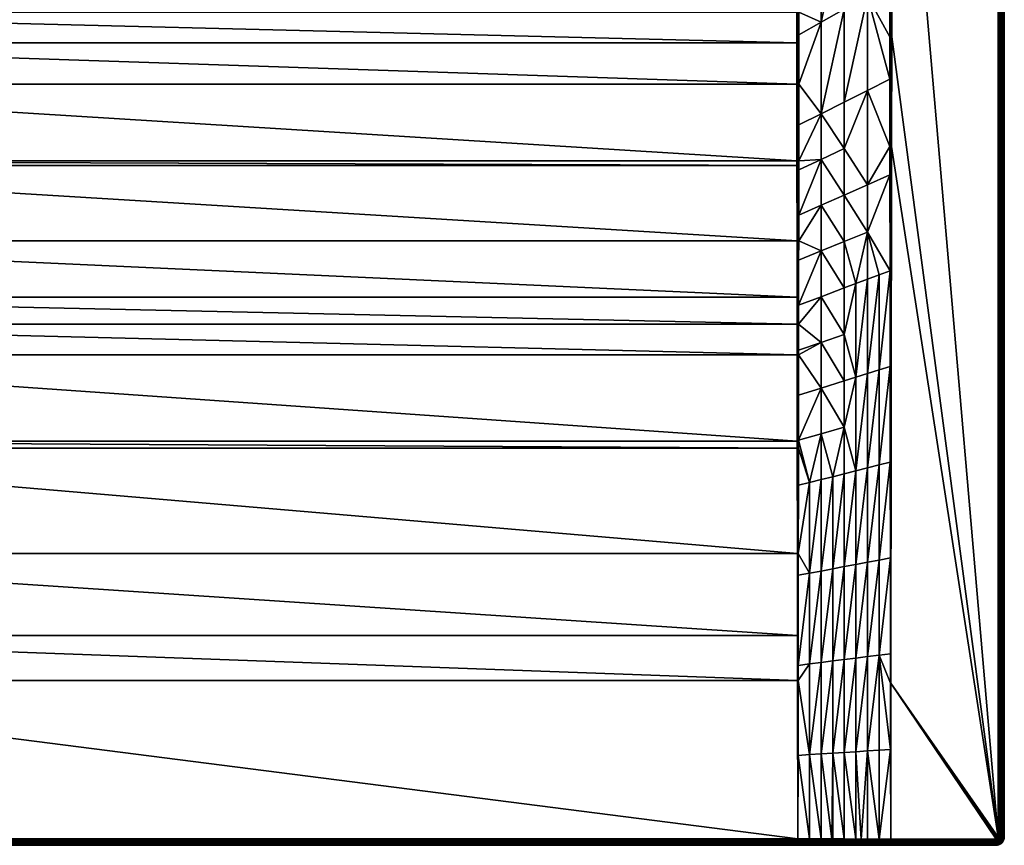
# Model space of a CAD drawing. Header units: millimetres. Extents: x 0 to 800, y -800 to 0.
# Tile 6 of 74: x 323 to 800, y -800 to -400. Entities that reach past the tile are written whole.
import ezdxf

# ---------------------------------------------------------------- set-up
doc = ezdxf.new("R2010")
doc.units = ezdxf.units.MM
doc.layers.get('0').update_dxf_attribs({"true_color": 0xb1941a})

msp = doc.modelspace()

# ---------------------------------------------------------------- meshes
at = {"color": 7, "true_color": 0xf0f0f0}
mesh = msp.add_polyface(dxfattribs=at)
corners = [(697.61, -101.39, 15), (699.5, -105.39, 15), (699.4, -104.47, 15), (698.08, -101.78, 15), (699.21, -103.66, 15), (698.48, -102.22, 15), (698.97, -103.03, 15), (722.5, -86.14, 22.5), (717.69, -90.09, 20.9), (722.5, -259.84, 22.5), (716.88, -90.75, 20.63), (703.77, -102.57, 16.26), (700.46, -105.86, 15.15), (705.84, -100.58, 16.95), (700.46, -105.86, 15.15), (700.46, -237.06, 15.15), (711.69, -95.21, 18.9), (744.54, -198.97, 29.85), (742.1, -69.91, 29.03), (739.69, -72.03, 28.23), (736.08, -75.05, 27.03), (733.95, -76.83, 26.32), (723.81, -85.07, 22.94), (722.66, -86.01, 22.55), (800, -4, 27), (800, -796, 0), (800, -4, 0), (745.49, -198.97, 30), (797, -4, 30), (745.49, -67.77, 30), (699.95, -103.44, 15.1), (700.23, -104.33, 15.12), (700.41, -105.35, 15.14), (700.46, -105.86, 15.15), (699.99, -105.86, 15.04), (699.51, -105.86, 15), (699.99, -105.86, 15.04), (699.51, -237.06, 15), (699.99, -237.06, 15.04), (699.99, -105.86, 15.04), (699.96, -105.37, 15.04), (699.82, -104.4, 15.03), (699.59, -103.55, 15.03), (699.89, -103.3, 15.1), (699.3, -102.87, 15.02), (699.63, -102.72, 15.09), (699.51, -105.86, 15), (745.01, -198.97, 29.96), (744.54, -67.77, 29.85), (745.01, -67.77, 29.96), (797.52, -796, 29.95), (797.52, -4, 29.95), (798.03, -796, 29.82), (798.03, -4, 29.82), (798.5, -796, 29.6), (798.5, -4, 29.6), (798.93, -796, 29.3), (798.93, -4, 29.3), (799.3, -796, 28.93), (799.3, -4, 28.93), (799.6, -796, 28.5), (799.6, -4, 28.5), (799.82, -796, 28.03), (799.82, -4, 28.03), (799.95, -796, 27.52), (799.95, -4, 27.52), (800, -796, 27)]
mesh.append_faces([[corners[k] for k in face] for face in [(0, 1, 2, 0), (3, 2, 4, 3), (5, 4, 6, 5), (7, 8, 9, 7), (9, 8, 10, 9), (11, 12, 13, 11), (13, 12, 14, 13), (14, 15, 13, 14), (13, 15, 9, 13), (13, 9, 16, 13), (16, 9, 10, 16), (17, 18, 19, 17), (17, 19, 20, 17), (20, 21, 17, 20), (17, 21, 22, 17), (17, 22, 23, 17), (23, 7, 17, 23), (17, 7, 9, 17), (24, 25, 26, 24), (27, 28, 29, 27), (11, 30, 31, 11), (31, 32, 11, 31), (11, 32, 33, 11), (11, 33, 12, 11), (34, 35, 36, 34), (36, 35, 37, 36), (36, 37, 38, 36), (38, 15, 14, 38), (38, 14, 36, 38), (36, 14, 12, 36), (36, 12, 34, 36), (34, 12, 33, 34), (34, 33, 39, 34), (39, 33, 32, 39), (39, 32, 40, 39), (40, 32, 31, 40), (40, 31, 41, 40), (41, 31, 30, 41), (41, 30, 42, 41), (42, 30, 43, 42), (42, 43, 44, 42), (43, 45, 44, 43), (44, 6, 4, 44), (44, 4, 42, 44), (42, 4, 2, 42), (42, 2, 41, 42), (41, 2, 1, 41), (41, 1, 40, 41), (40, 1, 46, 40), (40, 46, 39, 40), (39, 46, 35, 39), (39, 35, 34, 39), (17, 47, 48, 17), (47, 27, 29, 47), (47, 29, 49, 47), (28, 50, 51, 28), (51, 52, 53, 51), (53, 54, 55, 53), (55, 56, 57, 55), (57, 58, 59, 57), (59, 60, 61, 59), (61, 62, 63, 61), (63, 64, 65, 63), (65, 66, 24, 65)]], dxfattribs={"vtx3": -1, "color": 7})
mesh = msp.add_polyface(dxfattribs=at)
corners = [(700.45, -396.42, 15.93), (700.45, -407.33, 16.12), (711.25, -401.24, 19.47), (744.54, -198.97, 29.85), (722.5, -259.84, 22.5), (744.55, -243.33, 29.85), (722.5, -304.86, 22.52), (744.56, -336.1, 29.86), (744.57, -382.48, 29.87), (733.75, -388.58, 26.49), (722.5, -349.89, 22.68), (700.46, -237.06, 15.15), (700.46, -276.34, 15.15), (700.46, -300, 15.15), (700.46, -320, 15.21), (700.46, -331.37, 15.24), (711.25, -356.92, 19.01), (700.46, -363.49, 15.5), (700.46, -363.66, 15.5), (700.44, -431.26, 16.55), (733.75, -434.3, 26.71), (744.59, -428.87, 29.88), (744.58, -408.36, 29.87), (722.5, -394.91, 22.98), (722.5, -439.93, 23.42), (745.49, -198.97, 30), (797, -796, 30), (797, -4, 30), (699.99, -431.26, 16.45), (699.99, -396.42, 15.82), (699.99, -363.49, 15.39), (699.53, -411.27, 16.05), (699.52, -396.42, 15.78), (699.99, -300, 15.04), (699.99, -331.37, 15.13), (699.51, -355.43, 15.28), (699.51, -331.37, 15.09), (699.99, -237.06, 15.04), (699.51, -237.06, 15), (699.51, -300, 15), (745.01, -198.97, 29.96), (745, -408.37, 29.97), (745.44, -408.37, 30), (797.52, -796, 29.95), (797.52, -4, 29.95), (798.03, -796, 29.82), (798.03, -4, 29.82), (798.5, -796, 29.6), (798.5, -4, 29.6), (798.93, -796, 29.3), (798.93, -4, 29.3), (799.3, -796, 28.93), (799.3, -4, 28.93), (799.6, -796, 28.5), (799.6, -4, 28.5), (799.82, -796, 28.03), (799.82, -4, 28.03), (799.95, -796, 27.52), (799.95, -4, 27.52), (800, -796, 27)]
mesh.append_faces([[corners[k] for k in face] for face in [(0, 1, 2, 0), (3, 4, 5, 3), (5, 4, 6, 5), (5, 6, 7, 5), (8, 7, 9, 8), (9, 7, 10, 9), (11, 12, 4, 11), (4, 12, 13, 4), (4, 13, 6, 4), (6, 13, 14, 6), (6, 14, 15, 6), (7, 6, 10, 7), (10, 6, 15, 10), (10, 15, 16, 10), (16, 15, 17, 16), (16, 17, 18, 16), (19, 2, 1, 19), (20, 21, 9, 20), (9, 21, 22, 9), (9, 22, 8, 9), (18, 0, 16, 18), (16, 0, 2, 16), (16, 2, 10, 16), (10, 2, 23, 10), (10, 23, 9, 10), (9, 23, 24, 9), (9, 24, 20, 9), (25, 26, 27, 25), (28, 1, 29, 28), (1, 0, 29, 1), (29, 0, 18, 29), (29, 18, 30, 29), (31, 28, 29, 31), (32, 29, 30, 32), (13, 33, 14, 13), (14, 33, 34, 14), (14, 34, 15, 14), (15, 34, 30, 15), (15, 30, 17, 15), (17, 30, 18, 17), (35, 30, 34, 35), (36, 34, 33, 36), (33, 13, 12, 33), (33, 12, 37, 33), (37, 38, 39, 37), (37, 39, 33, 37), (12, 11, 37, 12), (40, 8, 41, 40), (41, 8, 22, 41), (41, 22, 21, 41), (3, 5, 40, 3), (40, 5, 7, 40), (40, 7, 8, 40), (41, 42, 25, 41), (41, 25, 40, 41), (27, 26, 43, 27), (44, 43, 45, 44), (46, 45, 47, 46), (48, 47, 49, 48), (50, 49, 51, 50), (52, 51, 53, 52), (54, 53, 55, 54), (56, 55, 57, 56), (58, 57, 59, 58)]], dxfattribs={"vtx3": -1, "color": 7})
mesh = msp.add_polyface(dxfattribs=at)
corners = [(800, -796, 27), (800, -796, 0), (800, -4, 27), (796.94, -796.34, 30), (796.98, -796.17, 30), (797, -796, 30), (796.17, -796.98, 30), (796.34, -796.94, 30), (796, -797, 30), (745.11, -721.51, 30), (745, -797, 30), (796.5, -796.87, 30), (796.64, -796.77, 30), (796.77, -796.64, 30), (745.41, -461.37, 30), (796.87, -796.5, 30), (799.94, -796.69, 27), (799.94, -796.69, 0), (745, -797, 30), (745, -721.51, 30), (745, -461.37, 29.97), (796.76, -797.32, 29.95), (796.98, -797.17, 29.95), (797.17, -796.98, 29.95), (797.32, -796.76, 29.95), (797.43, -796.52, 29.95), (797.5, -796.26, 29.95), (797.52, -796, 29.95), (797.55, -797.3, 29.82), (797.75, -797.01, 29.82), (797.9, -796.69, 29.82), (798, -796.35, 29.82), (798.03, -796, 29.82), (798.17, -797.25, 29.6), (798.35, -796.86, 29.6), (798.46, -796.43, 29.6), (798.5, -796, 29.6), (798.75, -797, 29.3), (798.88, -796.51, 29.3), (798.93, -796, 29.3), (799.1, -797.13, 28.93), (799.25, -796.57, 28.93), (799.3, -796, 28.93), (799.38, -797.23, 28.5), (799.54, -796.62, 28.5), (799.6, -796, 28.5), (799.59, -797.31, 28.03), (799.76, -796.66, 28.03), (799.82, -796, 28.03), (799.72, -797.35, 27.52), (799.89, -796.69, 27.52), (799.95, -796, 27.52), (799.76, -797.37, 27)]
mesh.append_faces([[corners[k] for k in face] for face in [(0, 1, 2, 0), (3, 4, 5, 3), (6, 7, 8, 6), (8, 7, 9, 8), (8, 9, 10, 8), (7, 11, 9, 7), (9, 11, 12, 9), (9, 12, 13, 9), (5, 14, 9, 5), (5, 9, 3, 5), (3, 9, 13, 3), (3, 13, 15, 3), (16, 17, 1, 16), (16, 1, 0, 16), (18, 10, 9, 18), (18, 9, 19, 18), (19, 9, 14, 19), (19, 14, 20, 19), (11, 21, 12, 11), (12, 21, 22, 12), (12, 22, 13, 12), (13, 22, 23, 13), (13, 23, 15, 13), (15, 23, 24, 15), (15, 24, 3, 15), (3, 24, 25, 3), (3, 25, 4, 3), (4, 25, 26, 4), (4, 26, 5, 4), (5, 26, 27, 5), (23, 28, 24, 23), (24, 28, 29, 24), (24, 29, 25, 24), (25, 29, 30, 25), (25, 30, 26, 25), (26, 30, 31, 26), (26, 31, 27, 26), (27, 31, 32, 27), (29, 33, 30, 29), (30, 33, 34, 30), (30, 34, 31, 30), (31, 34, 35, 31), (31, 35, 32, 31), (32, 35, 36, 32), (34, 37, 35, 34), (35, 37, 38, 35), (35, 38, 36, 35), (36, 38, 39, 36), (37, 40, 38, 37), (38, 40, 41, 38), (38, 41, 39, 38), (39, 41, 42, 39), (41, 43, 44, 41), (41, 44, 42, 41), (42, 44, 45, 42), (44, 46, 47, 44), (44, 47, 45, 44), (45, 47, 48, 45), (47, 49, 50, 47), (47, 50, 48, 47), (48, 50, 51, 48), (50, 52, 16, 50), (50, 16, 51, 50), (51, 16, 0, 51)]], dxfattribs={"vtx3": -1, "color": 7})
mesh = msp.add_polyface(dxfattribs=at)
corners = [(711.25, -512.04, 21.46), (700.36, -538.3, 19.4), (711.25, -534.2, 21.98), (711.25, -467.73, 20.54), (700.4, -494.64, 18.1), (711.25, -489.88, 20.98), (700.39, -507.09, 18.43), (700.38, -516.47, 18.72), (700.44, -431.26, 16.55), (700.43, -450.99, 17), (711.25, -445.57, 20.14), (700.42, -468.42, 17.39), (700.41, -472.82, 17.51), (722.5, -439.93, 23.42), (722.5, -462.44, 23.69), (722.5, -484.95, 23.99), (722.5, -507.46, 24.31), (722.5, -529.96, 24.65), (722.5, -394.91, 22.98), (711.25, -401.24, 19.47), (739.38, -523.61, 28.66), (733.75, -502.87, 27.15), (733.75, -525.73, 27.33), (728.12, -527.85, 25.99), (733.75, -571.44, 27.7), (739.38, -569.68, 28.85), (744.67, -521.62, 29.92), (744.62, -475.24, 29.9), (733.75, -480.01, 26.99), (744.61, -461.37, 29.89), (733.75, -434.3, 26.71), (744.59, -428.87, 29.88), (722.5, -552.47, 25.02), (745.44, -408.37, 30), (797, -796, 30), (745.49, -198.97, 30), (745.41, -461.37, 30), (700, -507.09, 18.35), (699.63, -534.43, 19.19), (700, -547.53, 19.62), (700, -468.42, 17.3), (699.99, -431.26, 16.45), (699.57, -470.64, 17.33), (699.57, -468.42, 17.27), (700.45, -407.33, 16.12), (745, -461.37, 29.97), (744.72, -568, 29.93), (744.77, -614.39, 29.95), (745, -408.37, 29.97)]
mesh.append_faces([[corners[k] for k in face] for face in [(0, 1, 2, 0), (3, 4, 5, 3), (5, 4, 6, 5), (5, 6, 0, 5), (0, 6, 7, 0), (0, 7, 1, 0), (8, 9, 10, 8), (10, 9, 11, 10), (10, 11, 3, 10), (3, 11, 12, 3), (3, 12, 4, 3), (13, 10, 14, 13), (14, 10, 3, 14), (14, 3, 15, 14), (15, 3, 5, 15), (15, 5, 16, 15), (16, 5, 0, 16), (16, 0, 17, 16), (17, 0, 2, 17), (13, 18, 10, 13), (10, 18, 19, 10), (10, 19, 8, 10), (20, 21, 22, 20), (22, 21, 23, 22), (20, 22, 24, 20), (20, 25, 26, 20), (20, 26, 21, 20), (21, 26, 27, 21), (21, 27, 28, 21), (28, 27, 29, 28), (28, 29, 30, 28), (30, 29, 31, 30), (30, 13, 14, 30), (30, 14, 28, 30), (28, 14, 15, 28), (28, 15, 21, 28), (21, 15, 16, 21), (21, 16, 23, 21), (23, 16, 17, 23), (23, 17, 32, 23), (33, 34, 35, 33), (33, 36, 34, 33), (7, 6, 37, 7), (37, 38, 39, 37), (37, 39, 7, 37), (7, 39, 1, 7), (6, 4, 37, 6), (37, 4, 12, 37), (37, 12, 40, 37), (12, 11, 40, 12), (40, 11, 9, 40), (40, 9, 41, 40), (42, 37, 40, 42), (43, 40, 41, 43), (9, 8, 41, 9), (41, 8, 44, 41), (45, 27, 26, 45), (26, 46, 45, 26), (45, 46, 47, 45), (48, 31, 45, 48), (45, 31, 29, 45), (45, 29, 27, 45), (45, 36, 33, 45), (45, 33, 48, 45)]], dxfattribs={"vtx3": -1, "color": 7})
mesh = msp.add_polyface(dxfattribs=at)
corners = [(457.04, -238.89, 14.4), (440.85, -228.7, 2.6), (456.47, -239.66, 14.4), (440.03, -229.9, 2.6), (453.97, -243.04, 14.4), (437.59, -232.89, 2.6), (451.92, -245.43, 14.4), (437.23, -233.33, 2.6), (450.6, -246.95, 14.4), (699.51, -237.06, 15), (470.34, -210.6, 15), (699.51, -300, 15), (469.35, -215.83, 15), (467.98, -220.97, 15), (452.15, -248.39, 15), (448.39, -252.15, 15), (435.57, -261.61, 15), (430.87, -264.09, 15), (444.35, -255.62, 15), (440.07, -258.78, 15), (425.99, -266.22, 15), (420.97, -267.98, 15), (415.83, -269.35, 15), (466.22, -225.99, 15), (464.09, -230.87, 15), (461.61, -235.57, 15), (410.6, -270.34, 15), (405.32, -270.94, 15), (100.49, -300, 15), (458.78, -240.07, 15), (455.62, -244.35, 15), (451.61, -247.89, 14.93), (455.04, -243.9, 14.93), (454.49, -243.45, 14.73), (460.97, -235.2, 14.93), (458.17, -239.66, 14.93), (447.4, -251.09, 14.73), (447.89, -251.61, 14.93), (451.09, -247.4, 14.73), (446.95, -250.6, 14.4), (446.82, -250.72, 14.4), (457.58, -239.26, 14.73), (460.36, -234.85, 14.73), (459.78, -234.52, 14.4), (460.36, -233.43, 14.4), (699.6, -507.09, 18.33), (699.63, -534.43, 19.19), (700, -507.09, 18.35), (699.57, -470.64, 17.33), (700, -468.42, 17.3), (699.57, -468.42, 17.27), (699.99, -431.26, 16.45), (699.54, -431.26, 16.41), (699.53, -411.27, 16.05), (699.99, -396.42, 15.82), (699.52, -396.42, 15.78), (699.99, -363.49, 15.39), (699.51, -363.49, 15.35), (699.51, -355.43, 15.28), (699.99, -331.37, 15.13), (699.51, -331.37, 15.09), (699.99, -300, 15.04)]
mesh.append_faces([[corners[k] for k in face] for face in [(0, 1, 2, 0), (2, 1, 3, 2), (2, 3, 4, 2), (4, 5, 6, 4), (6, 7, 8, 6), (9, 10, 11, 9), (11, 10, 12, 11), (11, 12, 13, 11), (14, 15, 11, 14), (11, 16, 17, 11), (15, 18, 11, 15), (11, 18, 19, 11), (11, 19, 16, 11), (17, 20, 11, 17), (11, 20, 21, 11), (11, 21, 22, 11), (13, 23, 11, 13), (11, 23, 24, 11), (11, 24, 25, 11), (22, 26, 11, 22), (11, 26, 27, 11), (11, 27, 28, 11), (25, 29, 11, 25), (11, 29, 30, 11), (11, 30, 14, 11), (31, 32, 33, 31), (29, 25, 34, 29), (30, 29, 35, 30), (30, 32, 14, 30), (14, 32, 31, 14), (14, 31, 15, 14), (36, 37, 38, 36), (36, 38, 8, 36), (8, 38, 6, 8), (8, 39, 36, 8), (36, 39, 40, 36), (4, 6, 33, 4), (33, 6, 38, 33), (33, 38, 31, 33), (31, 38, 37, 31), (31, 37, 15, 31), (15, 37, 18, 15), (41, 0, 2, 41), (30, 35, 32, 30), (32, 35, 41, 32), (32, 41, 33, 32), (33, 41, 2, 33), (33, 2, 4, 33), (29, 34, 35, 29), (35, 34, 42, 35), (35, 42, 41, 35), (41, 42, 43, 41), (41, 43, 0, 41), (42, 44, 43, 42), (45, 46, 47, 45), (45, 47, 48, 45), (48, 49, 50, 48), (50, 51, 52, 50), (52, 51, 53, 52), (53, 54, 55, 53), (55, 56, 57, 55), (57, 56, 58, 57), (58, 59, 60, 58), (60, 61, 11, 60)]], dxfattribs={"vtx3": -1, "color": 7})
mesh = msp.add_polyface(dxfattribs=at)
corners = [(348.08, -245.43, 14.4), (362.41, -232.89, 2.6), (346.03, -243.04, 14.4), (394.68, -270.94, 15), (389.4, -270.34, 15), (100.49, -300, 15), (384.17, -269.35, 15), (379.03, -267.98, 15), (374.01, -266.22, 15), (369.13, -264.09, 15), (364.43, -261.61, 15), (351.61, -252.15, 15), (347.85, -248.39, 15), (344.38, -244.35, 15), (341.22, -240.07, 15), (359.93, -258.78, 15), (355.65, -255.62, 15), (338.39, -235.57, 15), (335.91, -230.87, 15), (333.78, -225.99, 15), (332.02, -220.97, 15), (330.65, -215.83, 15), (100.49, -237.06, 15), (405.32, -270.94, 15), (400, -271.14, 15), (100.36, -547.53, 19.6), (699.64, -547.53, 19.6), (100.37, -534.43, 19.19), (699.63, -534.43, 19.19), (100.4, -507.09, 18.33), (699.6, -507.09, 18.33), (100.43, -470.64, 17.33), (699.57, -470.64, 17.33), (100.43, -468.42, 17.27), (699.57, -468.42, 17.27), (100.46, -431.26, 16.41), (699.54, -431.26, 16.41), (100.47, -411.27, 16.05), (699.53, -411.27, 16.05), (100.48, -396.42, 15.78), (699.52, -396.42, 15.78), (100.49, -363.49, 15.35), (699.51, -363.49, 15.35), (100.49, -355.43, 15.28), (699.51, -355.43, 15.28), (100.49, -331.37, 15.09), (699.51, -331.37, 15.09), (341.83, -239.66, 14.93), (344.96, -243.9, 14.93), (345.51, -243.45, 14.73), (342.96, -238.89, 14.4), (342.42, -239.26, 14.73), (343.53, -239.66, 14.4), (352.6, -251.09, 14.73), (348.91, -247.4, 14.73), (348.39, -247.89, 14.93), (352.11, -251.61, 14.93), (353.05, -250.6, 14.4), (349.4, -246.95, 14.4), (100.01, -300, 15.04), (100, -507.09, 18.35), (100, -547.53, 19.62), (100, -468.42, 17.3), (100.01, -431.26, 16.45), (100.01, -331.37, 15.13), (100.01, -363.49, 15.39), (100.01, -396.42, 15.82)]
mesh.append_faces([[corners[k] for k in face] for face in [(0, 1, 2, 0), (3, 4, 5, 3), (5, 4, 6, 5), (5, 6, 7, 5), (7, 8, 5, 7), (5, 8, 9, 5), (5, 9, 10, 5), (11, 12, 5, 11), (5, 12, 13, 5), (5, 13, 14, 5), (10, 15, 5, 10), (5, 15, 16, 5), (5, 16, 11, 5), (14, 17, 5, 14), (5, 17, 18, 5), (5, 18, 19, 5), (19, 20, 5, 19), (5, 20, 21, 5), (5, 21, 22, 5), (5, 23, 24, 5), (5, 24, 3, 5), (25, 26, 27, 25), (27, 28, 29, 27), (29, 30, 31, 29), (31, 32, 33, 31), (33, 34, 35, 33), (35, 36, 37, 35), (37, 38, 39, 37), (39, 40, 41, 39), (41, 42, 43, 41), (43, 44, 45, 43), (45, 46, 5, 45), (47, 48, 49, 47), (13, 48, 14, 13), (14, 48, 47, 14), (50, 51, 52, 50), (53, 54, 55, 53), (13, 12, 55, 13), (55, 12, 56, 55), (55, 56, 53, 55), (2, 52, 49, 2), (49, 52, 51, 49), (49, 51, 47, 49), (13, 55, 48, 13), (48, 55, 54, 48), (48, 54, 49, 48), (49, 54, 0, 49), (49, 0, 2, 49), (54, 57, 58, 54), (54, 58, 0, 54), (11, 56, 12, 11), (59, 5, 22, 59), (29, 60, 27, 29), (27, 61, 25, 27), (31, 60, 29, 31), (31, 33, 62, 31), (63, 35, 37, 63), (45, 64, 43, 45), (43, 64, 65, 43), (43, 65, 41, 43), (41, 65, 66, 41), (41, 66, 39, 41), (39, 66, 37, 39), (5, 64, 45, 5)]], dxfattribs={"vtx3": -1, "color": 7})
mesh = msp.add_polyface(dxfattribs=at)
corners = [(425.22, -264.26, 14.4), (419.38, -246.06, 2.6), (421.67, -265.5, 14.4), (415.23, -247.59, 2.6), (420.35, -265.97, 14.4), (402.21, -249.92, 2.6), (400, -269.03, 14.4), (405.16, -268.84, 14.4), (405.31, -249.64, 2.6), (407.33, -268.59, 14.4), (100.4, -507.09, 18.33), (699.63, -534.43, 19.19), (699.6, -507.09, 18.33), (100.43, -470.64, 17.33), (699.57, -470.64, 17.33), (100.43, -468.42, 17.27), (699.57, -468.42, 17.27), (100.46, -431.26, 16.41), (699.54, -431.26, 16.41), (100.47, -411.27, 16.05), (699.53, -411.27, 16.05), (100.48, -396.42, 15.78), (699.52, -396.42, 15.78), (100.49, -363.49, 15.35), (699.51, -363.49, 15.35), (100.49, -355.43, 15.28), (699.51, -355.43, 15.28), (100.49, -331.37, 15.09), (699.51, -331.37, 15.09), (435.2, -260.97, 14.93), (439.66, -258.17, 14.93), (439.26, -257.58, 14.73), (415.83, -269.35, 15), (420.97, -267.98, 15), (420.75, -267.28, 14.93), (410.6, -270.34, 15), (415.67, -268.64, 14.93), (410.49, -269.62, 14.93), (405.32, -270.94, 15), (405.26, -270.21, 14.93), (400, -271.14, 15), (400, -270.4, 14.93), (440.07, -258.78, 15), (435.57, -261.61, 15), (430.87, -264.09, 15), (410.39, -268.91, 14.73), (405.21, -269.5, 14.73), (400, -269.69, 14.73), (430.24, -262.79, 14.73), (425.46, -264.88, 14.73), (425.72, -265.54, 14.93), (425.99, -266.22, 15), (430.55, -263.43, 14.93), (434.85, -260.36, 14.73), (434.52, -259.78, 14.4), (435.03, -259.46, 14.4), (410.29, -268.26, 14.4), (415.51, -267.95, 14.73), (415.36, -267.3, 14.4), (414.59, -267.45, 14.4), (420.54, -266.6, 14.73), (429.95, -262.2, 14.4), (428.51, -262.83, 14.4)]
mesh.append_faces([[corners[k] for k in face] for face in [(0, 1, 2, 0), (2, 3, 4, 2), (5, 6, 7, 5), (8, 7, 9, 8), (10, 11, 12, 10), (13, 12, 14, 13), (15, 14, 16, 15), (17, 16, 18, 17), (19, 18, 20, 19), (21, 20, 22, 21), (23, 22, 24, 23), (25, 24, 26, 25), (27, 26, 28, 27), (29, 30, 31, 29), (32, 33, 34, 32), (35, 32, 36, 35), (35, 37, 38, 35), (38, 37, 39, 38), (38, 39, 40, 38), (40, 39, 41, 40), (42, 30, 43, 42), (43, 30, 29, 43), (43, 29, 44, 43), (37, 45, 39, 37), (39, 45, 46, 39), (39, 46, 41, 39), (41, 46, 47, 41), (48, 49, 50, 48), (33, 51, 50, 33), (50, 51, 52, 50), (50, 52, 48, 50), (48, 52, 53, 48), (48, 53, 54, 48), (54, 53, 55, 54), (6, 47, 7, 6), (7, 47, 46, 7), (7, 46, 9, 7), (9, 46, 45, 9), (9, 45, 56, 9), (57, 58, 59, 57), (35, 36, 37, 35), (37, 36, 57, 37), (37, 57, 45, 37), (45, 57, 59, 45), (45, 59, 56, 45), (32, 34, 36, 32), (36, 34, 60, 36), (36, 60, 57, 36), (57, 60, 4, 57), (57, 4, 58, 57), (33, 50, 34, 33), (34, 50, 49, 34), (34, 49, 60, 34), (60, 49, 2, 60), (60, 2, 4, 60), (54, 61, 48, 54), (48, 61, 62, 48), (48, 62, 49, 48), (49, 62, 0, 49), (49, 0, 2, 49), (31, 53, 29, 31), (29, 53, 52, 29), (29, 52, 44, 29), (44, 52, 51, 44)]], dxfattribs={"vtx3": -1, "color": 7})
mesh = msp.add_polyface(dxfattribs=at)
corners = [(744.89, -721.51, 29.99), (744.88, -707.18, 29.99), (739.38, -707.87, 29.51), (744.82, -660.78, 29.97), (739.38, -753.94, 29.76), (739.38, -796.98, 29.98), (744.94, -753.59, 30), (728.12, -618.57, 27.18), (722.5, -619.98, 26.24), (722.5, -664.99, 27.12), (716.88, -666.05, 26.41), (716.88, -710.7, 27.57), (711.25, -711.41, 27.09), (722.5, -597.48, 25.81), (711.25, -600.66, 23.72), (716.88, -621.4, 25.29), (711.25, -556.35, 22.53), (722.5, -574.97, 25.41), (722.5, -552.47, 25.02), (733.75, -754.29, 29.51), (728.12, -754.64, 29.27), (730.7, -796.96, 29.96), (733.75, -708.58, 29.03), (739.38, -661.81, 29.28), (744.77, -614.39, 29.95), (722.5, -755, 29.02), (728.12, -709.29, 28.54), (733.75, -662.87, 28.56), (739.38, -615.74, 29.06), (744.72, -568, 29.93), (716.88, -755.35, 28.78), (722.5, -709.99, 28.06), (728.12, -663.93, 27.84), (733.75, -617.16, 28.12), (739.38, -569.68, 28.85), (744.67, -521.62, 29.92), (733.75, -525.73, 27.33), (728.12, -527.85, 25.99), (728.12, -573.21, 26.55), (733.75, -571.44, 27.7), (711.25, -667.11, 25.69), (711.25, -578.5, 23.11), (739.38, -523.61, 28.66), (722.5, -529.96, 24.65), (711.25, -534.2, 21.98), (745, -797, 30), (745, -721.51, 30), (745, -461.37, 29.97)]
mesh.append_faces([[corners[k] for k in face] for face in [(0, 1, 2, 0), (2, 1, 3, 2), (4, 5, 6, 4), (7, 8, 9, 7), (9, 8, 10, 9), (9, 10, 11, 9), (11, 10, 12, 11), (13, 14, 15, 13), (16, 17, 18, 16), (19, 5, 4, 19), (19, 4, 2, 19), (2, 4, 6, 2), (2, 6, 0, 2), (20, 21, 19, 20), (20, 19, 22, 20), (22, 19, 2, 22), (22, 2, 23, 22), (23, 2, 3, 23), (23, 3, 24, 23), (25, 20, 26, 25), (26, 20, 22, 26), (26, 22, 27, 26), (27, 22, 23, 27), (27, 23, 28, 27), (28, 23, 24, 28), (28, 24, 29, 28), (30, 25, 31, 30), (31, 25, 26, 31), (31, 26, 32, 31), (32, 26, 27, 32), (32, 27, 33, 32), (33, 27, 28, 33), (33, 28, 34, 33), (34, 28, 29, 34), (34, 29, 35, 34), (36, 37, 38, 36), (39, 36, 38, 39), (39, 38, 7, 39), (7, 38, 13, 7), (7, 13, 8, 7), (8, 13, 15, 8), (8, 15, 10, 8), (10, 15, 40, 10), (37, 18, 38, 37), (38, 18, 17, 38), (38, 17, 13, 38), (13, 17, 41, 13), (13, 41, 14, 13), (11, 30, 31, 11), (11, 31, 9, 11), (9, 31, 32, 9), (9, 32, 7, 9), (7, 32, 33, 7), (7, 33, 39, 7), (39, 33, 34, 39), (39, 34, 42, 39), (18, 43, 44, 18), (18, 44, 16, 18), (6, 45, 46, 6), (6, 46, 0, 6), (0, 46, 1, 0), (1, 46, 47, 1), (1, 47, 3, 1), (47, 24, 3, 47)]], dxfattribs={"vtx3": -1, "color": 7})
mesh = msp.add_polyface(dxfattribs=at)
corners = [(705.62, -756.06, 28.29), (700.07, -756.41, 28.06), (705.62, -796.88, 29.88), (700.01, -796.87, 29.86), (700.22, -658.62, 23.84), (700.2, -669.19, 24.29), (705.62, -668.17, 24.97), (700.14, -712.81, 26.14), (705.62, -624.22, 23.41), (700.26, -625.57, 22.53), (700.33, -562.45, 20.19), (700.31, -581.94, 20.9), (711.25, -578.5, 23.11), (700.29, -603.76, 21.68), (711.25, -556.35, 22.53), (700.34, -560.12, 20.11), (711.25, -534.2, 21.98), (700.36, -538.3, 19.4), (700.35, -547.52, 19.69), (716.88, -710.7, 27.57), (711.25, -711.41, 27.09), (711.25, -755.7, 28.53), (711.25, -796.9, 29.9), (711.25, -622.81, 24.35), (711.25, -600.66, 23.72), (716.88, -621.4, 25.29), (711.25, -667.11, 25.69), (705.62, -712.12, 26.6), (700.13, -720.18, 26.45), (722.5, -574.97, 25.41), (716.88, -666.05, 26.41), (700.28, -607.63, 21.82), (716.41, -796.92, 29.91), (716.88, -755.35, 28.78), (700, -607.64, 21.78), (700, -658.62, 23.81), (700, -562.45, 20.13), (700, -547.53, 19.62), (700.01, -797.4, 29.83), (716.41, -797.45, 29.88), (700.02, -800, 26.86), (716.41, -800, 26.92), (700.01, -799.95, 27.4), (716.41, -799.95, 27.45), (700.01, -799.81, 27.92), (716.41, -799.81, 27.96), (700.01, -799.58, 28.4), (716.41, -799.58, 28.44), (700.01, -799.26, 28.84), (716.41, -799.27, 28.87), (700.01, -798.87, 29.21), (716.41, -798.89, 29.24), (700.01, -798.42, 29.5), (716.41, -798.45, 29.54), (700.01, -797.93, 29.72), (716.41, -797.96, 29.76)]
mesh.append_faces([[corners[k] for k in face] for face in [(0, 1, 2, 0), (2, 1, 3, 2), (4, 5, 6, 4), (6, 5, 7, 6), (8, 9, 4, 8), (10, 11, 12, 10), (12, 11, 13, 12), (14, 15, 10, 14), (16, 17, 18, 16), (19, 20, 21, 19), (21, 20, 0, 21), (21, 0, 22, 21), (22, 0, 2, 22), (4, 6, 8, 4), (8, 6, 23, 8), (8, 23, 24, 8), (25, 24, 23, 25), (25, 23, 26, 25), (26, 23, 6, 26), (26, 6, 27, 26), (27, 6, 7, 27), (27, 7, 28, 27), (10, 12, 14, 10), (14, 12, 29, 14), (30, 26, 20, 30), (20, 26, 27, 20), (20, 27, 0, 20), (0, 27, 28, 0), (0, 28, 1, 0), (24, 12, 13, 24), (24, 13, 8, 24), (8, 13, 31, 8), (8, 31, 9, 8), (22, 32, 21, 22), (21, 32, 33, 21), (21, 33, 19, 21), (14, 16, 18, 14), (14, 18, 15, 14), (13, 11, 34, 13), (5, 4, 35, 5), (11, 10, 36, 11), (36, 10, 15, 36), (37, 15, 18, 37), (37, 18, 17, 37), (2, 3, 38, 2), (39, 32, 22, 39), (40, 41, 42, 40), (42, 41, 43, 42), (42, 43, 44, 42), (44, 43, 45, 44), (44, 45, 46, 44), (46, 45, 47, 46), (46, 47, 48, 46), (48, 47, 49, 48), (48, 49, 50, 48), (50, 49, 51, 50), (50, 51, 52, 50), (52, 51, 53, 52), (52, 53, 54, 52), (54, 53, 55, 54), (54, 55, 38, 54), (38, 55, 39, 38), (38, 39, 2, 38), (2, 39, 22, 2)]], dxfattribs={"vtx3": -1, "color": 7})
mesh = msp.add_polyface(dxfattribs=at)
corners = [(100.13, -720.18, 26.44), (699.99, -796.87, 29.86), (699.87, -720.18, 26.44), (100.16, -698.34, 25.5), (699.84, -698.34, 25.5), (100.22, -658.62, 23.81), (699.78, -658.62, 23.81), (100.29, -607.64, 21.77), (699.71, -607.64, 21.77), (100.29, -604.23, 21.65), (699.71, -604.23, 21.65), (100.34, -562.45, 20.11), (699.66, -562.45, 20.11), (100.36, -547.53, 19.6), (699.64, -547.53, 19.6), (100.37, -534.43, 19.19), (699.63, -534.43, 19.19), (796, -800, 0), (699.99, -800, 26.86), (4, -800, 0), (700.13, -720.18, 26.45), (700, -720.18, 26.44), (700.07, -756.41, 28.06), (700, -796.87, 29.86), (700.01, -796.87, 29.86), (700.14, -712.81, 26.14), (700.2, -669.19, 24.29), (700, -658.62, 23.81), (700, -607.64, 21.78), (700.31, -581.94, 20.9), (700, -562.45, 20.13), (700.22, -658.62, 23.84), (700.26, -625.57, 22.53), (700.28, -607.63, 21.82), (700.29, -603.76, 21.68), (700, -547.53, 19.62), (700.34, -560.12, 20.11), (699.99, -797.4, 29.83), (700.02, -800, 26.86), (699.99, -799.95, 27.4), (700.01, -799.95, 27.4), (699.99, -799.81, 27.92), (700.01, -799.81, 27.92), (699.99, -799.58, 28.4), (700.01, -799.58, 28.4), (699.99, -799.26, 28.84), (700.01, -799.26, 28.84), (699.99, -798.87, 29.21), (700.01, -798.87, 29.21), (699.99, -798.42, 29.5), (700.01, -798.42, 29.5), (699.99, -797.93, 29.72), (700.01, -797.93, 29.72), (700.01, -797.4, 29.83), (100, -797.4, 29.83), (100, -797.93, 29.72), (100, -798.42, 29.5), (100, -798.87, 29.21), (100, -799.26, 28.84), (100, -799.58, 28.4), (100, -799.81, 27.92), (100, -799.95, 27.4), (100, -800, 26.86)]
mesh.append_faces([[corners[k] for k in face] for face in [(0, 1, 2, 0), (3, 2, 4, 3), (5, 4, 6, 5), (7, 6, 8, 7), (9, 8, 10, 9), (11, 10, 12, 11), (13, 12, 14, 13), (15, 14, 16, 15), (17, 18, 19, 17), (20, 21, 22, 20), (22, 21, 23, 22), (22, 23, 24, 22), (20, 25, 21, 20), (21, 25, 26, 21), (21, 26, 27, 21), (1, 23, 2, 1), (2, 23, 21, 2), (2, 21, 4, 2), (4, 21, 27, 4), (4, 27, 6, 4), (6, 27, 28, 6), (28, 29, 30, 28), (27, 31, 32, 27), (27, 32, 28, 27), (28, 32, 33, 28), (28, 33, 34, 28), (16, 14, 35, 16), (35, 14, 12, 35), (35, 12, 30, 35), (30, 12, 10, 30), (30, 10, 28, 30), (28, 10, 8, 28), (28, 8, 6, 28), (30, 36, 35, 30), (23, 1, 37, 23), (18, 38, 39, 18), (39, 38, 40, 39), (39, 40, 41, 39), (41, 40, 42, 41), (41, 42, 43, 41), (43, 42, 44, 43), (43, 44, 45, 43), (45, 44, 46, 45), (45, 46, 47, 45), (47, 46, 48, 47), (47, 48, 49, 47), (49, 48, 50, 49), (49, 50, 51, 49), (51, 50, 52, 51), (51, 52, 37, 51), (37, 52, 53, 37), (37, 53, 23, 37), (23, 53, 24, 23), (1, 54, 37, 1), (37, 55, 51, 37), (51, 56, 49, 51), (49, 57, 47, 49), (47, 58, 45, 47), (45, 59, 43, 45), (43, 60, 41, 43), (41, 61, 39, 41), (39, 61, 62, 39), (39, 62, 18, 39)]], dxfattribs={"vtx3": -1, "color": 7})
mesh = msp.add_polyface(dxfattribs=at)
corners = [(100, -796.87, 29.86), (699.99, -796.87, 29.86), (100.13, -720.18, 26.44), (699.87, -720.18, 26.44), (100.16, -698.34, 25.5), (699.84, -698.34, 25.5), (100.22, -658.62, 23.81), (699.78, -658.62, 23.81), (100.29, -607.64, 21.77), (699.71, -607.64, 21.77), (100.29, -604.23, 21.65), (699.71, -604.23, 21.65), (100.34, -562.45, 20.11), (699.66, -562.45, 20.11), (100.36, -547.53, 19.6), (4, -800, 0), (699.99, -800, 26.86), (100, -800, 26.86), (100, -607.64, 21.78), (100, -658.62, 23.81), (100, -720.18, 26.44), (100, -796.87, 29.86), (99.99, -796.87, 29.86), (99.93, -756.41, 28.06), (99.87, -720.18, 26.45), (99.86, -712.81, 26.14), (99.8, -669.19, 24.29), (99.71, -603.76, 21.68), (99.72, -607.63, 21.82), (99.74, -625.57, 22.53), (99.78, -658.62, 23.84), (99.69, -581.94, 20.9), (100, -562.45, 20.13), (100, -547.53, 19.62), (99.66, -560.12, 20.11), (99.67, -562.45, 20.19), (99.65, -547.52, 19.69), (100, -797.4, 29.83), (699.99, -797.4, 29.83), (100, -797.93, 29.72), (699.99, -797.93, 29.72), (100, -798.42, 29.5), (699.99, -798.42, 29.5), (100, -798.87, 29.21), (699.99, -798.87, 29.21), (100, -799.26, 28.84), (699.99, -799.26, 28.84), (100, -799.58, 28.4), (699.99, -799.58, 28.4), (100, -799.81, 27.92), (699.99, -799.81, 27.92), (100, -799.95, 27.4), (99.99, -797.4, 29.83), (99.98, -800, 26.86), (99.99, -799.95, 27.4), (99.99, -799.81, 27.92), (99.99, -799.58, 28.4), (99.99, -799.26, 28.84), (99.99, -798.87, 29.21), (99.99, -798.42, 29.5), (99.99, -797.93, 29.72)]
mesh.append_faces([[corners[k] for k in face] for face in [(0, 1, 2, 0), (2, 3, 4, 2), (4, 5, 6, 4), (6, 7, 8, 6), (8, 9, 10, 8), (10, 11, 12, 10), (12, 13, 14, 12), (15, 16, 17, 15), (8, 18, 19, 8), (20, 21, 0, 20), (22, 21, 23, 22), (23, 21, 20, 23), (23, 20, 24, 23), (24, 20, 25, 24), (25, 20, 19, 25), (25, 19, 26, 25), (0, 2, 20, 0), (20, 2, 4, 20), (20, 4, 19, 20), (19, 4, 6, 19), (19, 6, 8, 19), (27, 28, 18, 27), (18, 28, 29, 18), (18, 29, 19, 18), (19, 29, 30, 19), (19, 30, 26, 19), (31, 27, 32, 31), (32, 27, 18, 32), (32, 18, 10, 32), (10, 18, 8, 10), (33, 34, 32, 33), (32, 34, 35, 32), (32, 35, 31, 32), (14, 33, 32, 14), (14, 32, 12, 14), (12, 32, 10, 12), (33, 36, 34, 33), (1, 0, 37, 1), (38, 37, 39, 38), (40, 39, 41, 40), (42, 41, 43, 42), (44, 43, 45, 44), (46, 45, 47, 46), (48, 47, 49, 48), (50, 49, 51, 50), (21, 22, 52, 21), (53, 17, 54, 53), (54, 17, 51, 54), (54, 51, 55, 54), (55, 51, 49, 55), (55, 49, 56, 55), (56, 49, 47, 56), (56, 47, 57, 56), (57, 47, 45, 57), (57, 45, 58, 57), (58, 45, 43, 58), (58, 43, 59, 58), (59, 43, 41, 59), (59, 41, 60, 59), (60, 41, 39, 60), (60, 39, 52, 60), (52, 39, 37, 52), (52, 37, 21, 52), (21, 37, 0, 21)]], dxfattribs={"vtx3": -1, "color": 7})
mesh = msp.add_polyface(dxfattribs=at)
corners = [(716.41, -796.92, 29.91), (716.88, -796.92, 29.92), (716.88, -755.35, 28.78), (730.7, -796.96, 29.96), (733.75, -796.97, 29.97), (733.75, -754.29, 29.51), (744.94, -753.59, 30), (739.38, -796.98, 29.98), (745, -797, 30), (728.12, -796.95, 29.95), (728.12, -754.64, 29.27), (722.5, -796.93, 29.93), (722.5, -755, 29.02), (730.71, -800, 26.96), (716.41, -800, 26.92), (700.02, -800, 26.86), (796, -800, 0), (745, -797, 30), (745, -797.5, 29.96), (730.7, -798, 29.79), (730.7, -798.48, 29.57), (745, -798.5, 29.6), (745, -798.48, 29.61), (745, -798.03, 29.82), (730.7, -797.48, 29.92), (745, -798, 29.82), (745, -797.52, 29.95), (730.7, -798.91, 29.27), (730.7, -799.29, 28.9), (745, -799.3, 28.93), (745, -799.29, 28.94), (745, -798.93, 29.3), (745, -798.92, 29.31), (730.7, -799.59, 28.47), (730.71, -799.82, 27.99), (745, -799.82, 28.03), (745, -799.82, 28.03), (745, -799.6, 28.5), (745, -799.59, 28.51), (745, -800, 27), (730.71, -799.95, 27.48), (745, -799.95, 27.52), (745, -799.95, 27.52), (716.41, -799.95, 27.45), (716.41, -799.81, 27.96), (716.41, -799.58, 28.44), (716.41, -799.27, 28.87), (716.41, -798.89, 29.24), (716.41, -798.45, 29.54), (716.41, -797.96, 29.76), (716.41, -797.45, 29.88), (745, -798.03, 29.82)]
mesh.append_faces([[corners[k] for k in face] for face in [(0, 1, 2, 0), (3, 4, 5, 3), (6, 7, 8, 6), (4, 7, 5, 4), (9, 3, 10, 9), (11, 9, 12, 11), (12, 9, 10, 12), (1, 11, 2, 1), (2, 11, 12, 2), (13, 14, 15, 13), (13, 15, 16, 13), (8, 17, 6, 8), (18, 8, 7, 18), (19, 20, 21, 19), (21, 22, 19, 21), (19, 22, 23, 19), (19, 23, 24, 19), (24, 23, 25, 24), (24, 25, 26, 24), (27, 28, 29, 27), (29, 30, 27, 29), (27, 30, 31, 27), (27, 31, 20, 27), (20, 31, 32, 20), (20, 32, 21, 20), (33, 34, 35, 33), (35, 36, 33, 35), (33, 36, 37, 33), (33, 37, 28, 33), (28, 37, 38, 28), (28, 38, 29, 28), (13, 39, 40, 13), (40, 39, 41, 40), (40, 41, 34, 40), (34, 41, 42, 34), (34, 42, 35, 34), (18, 7, 26, 18), (26, 7, 4, 26), (26, 4, 24, 26), (24, 4, 3, 24), (24, 3, 9, 24), (14, 13, 43, 14), (43, 13, 40, 43), (43, 40, 44, 43), (44, 40, 34, 44), (44, 34, 45, 44), (45, 34, 33, 45), (45, 33, 46, 45), (46, 33, 28, 46), (46, 28, 47, 46), (47, 28, 27, 47), (47, 27, 48, 47), (48, 27, 20, 48), (48, 20, 49, 48), (49, 20, 19, 49), (49, 19, 50, 49), (50, 19, 24, 50), (9, 11, 24, 9), (24, 11, 1, 24), (24, 1, 50, 24), (50, 1, 0, 50), (17, 8, 18, 17), (22, 51, 23, 22), (23, 51, 25, 23)]], dxfattribs={"vtx3": -1, "color": 7})
mesh = msp.add_polyface(dxfattribs=at)
corners = [(796, -800, 27), (745, -800, 27), (796, -800, 0), (730.71, -800, 26.96), (700.02, -800, 26.86), (699.99, -800, 26.86), (796.69, -799.94, 0), (796.69, -799.94, 27), (745, -799.95, 27.52), (745, -799.95, 27.52), (745, -799.95, 27.52), (745, -799.95, 27.52), (745, -799.82, 28.03), (745, -799.82, 28.03), (745, -799.82, 28.03), (745, -799.82, 28.03), (745, -799.6, 28.5), (745, -799.6, 28.5), (745, -799.59, 28.51), (745, -799.59, 28.51), (745, -799.3, 28.93), (745, -799.3, 28.93), (745, -799.29, 28.94), (745, -799.29, 28.94), (745, -798.93, 29.3), (745, -798.93, 29.3), (745, -798.92, 29.31), (745, -798.92, 29.31), (745, -798.5, 29.6), (745, -798.5, 29.6), (745, -798.48, 29.61), (745, -798.48, 29.61), (745, -798.03, 29.82), (796, -799.95, 27.52), (745, -798.01, 29.83), (796, -798.03, 29.82), (796, -798.5, 29.6), (796, -798.93, 29.3), (796, -799.3, 28.93), (796, -799.6, 28.5), (796, -799.82, 28.03), (796.35, -798, 29.82), (796.43, -798.46, 29.6), (796.69, -797.9, 29.82), (796.51, -798.88, 29.3), (796.57, -799.25, 28.93), (796.62, -799.54, 28.5), (796.66, -799.76, 28.03), (796.69, -799.89, 27.52)]
mesh.append_faces([[corners[k] for k in face] for face in [(0, 1, 2, 0), (2, 1, 3, 2), (2, 4, 5, 2), (0, 2, 6, 0), (0, 6, 7, 0), (8, 1, 9, 8), (8, 9, 10, 8), (10, 9, 11, 10), (10, 11, 12, 10), (12, 11, 13, 12), (12, 13, 14, 12), (14, 13, 15, 14), (14, 15, 16, 14), (16, 15, 17, 16), (16, 17, 18, 16), (17, 19, 18, 17), (18, 19, 20, 18), (18, 20, 21, 18), (21, 20, 22, 21), (20, 23, 22, 20), (22, 23, 24, 22), (22, 24, 25, 22), (25, 24, 26, 25), (24, 27, 26, 24), (26, 27, 28, 26), (26, 28, 29, 26), (29, 28, 30, 29), (28, 31, 30, 28), (30, 31, 32, 30), (1, 0, 33, 1), (34, 32, 35, 34), (35, 32, 31, 35), (35, 31, 36, 35), (31, 28, 36, 31), (36, 28, 27, 36), (36, 27, 37, 36), (27, 24, 37, 27), (37, 24, 23, 37), (37, 23, 38, 37), (23, 20, 38, 23), (38, 20, 19, 38), (38, 19, 39, 38), (19, 17, 39, 19), (39, 17, 15, 39), (39, 15, 40, 39), (15, 13, 40, 15), (40, 13, 11, 40), (40, 11, 33, 40), (33, 11, 9, 33), (33, 9, 1, 33), (35, 36, 41, 35), (41, 36, 42, 41), (41, 42, 43, 41), (36, 37, 42, 36), (42, 37, 44, 42), (37, 38, 44, 37), (44, 38, 45, 44), (38, 39, 45, 38), (45, 39, 46, 45), (39, 40, 46, 39), (46, 40, 47, 46), (40, 33, 47, 40), (47, 33, 48, 47), (33, 0, 48, 33)]], dxfattribs={"vtx3": -1, "color": 7})
mesh = msp.add_polyface(dxfattribs=at)
corners = [(799.46, -798, 27), (799.46, -798, 0), (799.76, -797.37, 0), (799.76, -797.37, 27), (799.94, -796.69, 0), (799.94, -796.69, 27), (745, -798, 29.82), (745, -798.03, 29.82), (745, -798.01, 29.83), (745, -797.52, 29.95), (745, -797, 30), (745, -797, 30), (745, -797.5, 29.96), (745, -797.5, 29.96), (745, -797.52, 29.95), (796, -797, 30), (796, -797.52, 29.95), (796, -798.03, 29.82), (796.17, -796.98, 30), (796.26, -797.5, 29.95), (796.34, -796.94, 30), (796.52, -797.43, 29.95), (796.5, -796.87, 30), (796.76, -797.32, 29.95), (796.35, -798, 29.82), (796.69, -797.9, 29.82), (797.01, -797.75, 29.82), (796.98, -797.17, 29.95), (797.3, -797.55, 29.82), (797.17, -796.98, 29.95), (797.55, -797.3, 29.82), (796.86, -798.35, 29.6), (797.25, -798.17, 29.6), (797.61, -797.92, 29.6), (797.92, -797.61, 29.6), (797.75, -797.01, 29.82), (798.17, -797.25, 29.6), (797.88, -798.24, 29.3), (798.24, -797.88, 29.3), (798.54, -797.46, 29.3), (798.35, -796.86, 29.6), (798.75, -797, 29.3), (798.53, -798.12, 28.93), (798.86, -797.65, 28.93), (799.1, -797.13, 28.93), (798.76, -798.31, 28.5), (799.12, -797.8, 28.5), (799.38, -797.23, 28.5), (799.25, -796.57, 28.93), (798.93, -798.45, 28.03), (799.31, -797.91, 28.03), (799.59, -797.31, 28.03), (799.54, -796.62, 28.5), (799.42, -797.98, 27.52), (799.72, -797.35, 27.52), (799.76, -796.66, 28.03), (799.89, -796.69, 27.52)]
mesh.append_faces([[corners[k] for k in face] for face in [(0, 1, 2, 0), (0, 2, 3, 0), (3, 2, 4, 3), (3, 4, 5, 3), (6, 7, 8, 6), (6, 8, 9, 6), (10, 11, 12, 10), (12, 11, 13, 12), (12, 13, 9, 12), (9, 13, 14, 9), (9, 14, 6, 9), (10, 12, 15, 10), (15, 12, 16, 15), (12, 9, 16, 12), (16, 9, 8, 16), (16, 8, 17, 16), (15, 16, 18, 15), (18, 16, 19, 18), (18, 19, 20, 18), (20, 19, 21, 20), (20, 21, 22, 20), (22, 21, 23, 22), (16, 17, 19, 16), (19, 17, 24, 19), (19, 24, 21, 19), (21, 24, 25, 21), (21, 25, 23, 21), (23, 25, 26, 23), (23, 26, 27, 23), (27, 26, 28, 27), (27, 28, 29, 27), (29, 28, 30, 29), (25, 31, 26, 25), (26, 31, 32, 26), (26, 32, 28, 26), (28, 32, 33, 28), (28, 33, 30, 28), (30, 33, 34, 30), (30, 34, 35, 30), (35, 34, 36, 35), (33, 37, 34, 33), (34, 37, 38, 34), (34, 38, 36, 34), (36, 38, 39, 36), (36, 39, 40, 36), (40, 39, 41, 40), (38, 42, 39, 38), (39, 42, 43, 39), (39, 43, 41, 39), (41, 43, 44, 41), (43, 45, 46, 43), (43, 46, 44, 43), (44, 46, 47, 44), (44, 47, 48, 44), (46, 49, 50, 46), (46, 50, 47, 46), (47, 50, 51, 47), (47, 51, 52, 47), (50, 53, 51, 50), (51, 53, 54, 51), (51, 54, 55, 51), (53, 0, 54, 53), (54, 0, 3, 54), (54, 3, 56, 54)]], dxfattribs={"vtx3": -1, "color": 7})
mesh = msp.add_polyface(dxfattribs=at)
corners = [(796.69, -799.94, 27), (796.69, -799.94, 0), (797.37, -799.76, 0), (797.37, -799.76, 27), (798, -799.46, 0), (798, -799.46, 27), (798.57, -799.06, 0), (798.57, -799.06, 27), (799.06, -798.57, 0), (799.06, -798.57, 27), (799.46, -798, 0), (799.46, -798, 27), (796.69, -797.9, 29.82), (796.43, -798.46, 29.6), (796.86, -798.35, 29.6), (796.51, -798.88, 29.3), (797, -798.75, 29.3), (797.25, -798.17, 29.6), (797.46, -798.54, 29.3), (797.61, -797.92, 29.6), (797.88, -798.24, 29.3), (796.57, -799.25, 28.93), (797.13, -799.1, 28.93), (797.65, -798.86, 28.93), (798.12, -798.53, 28.93), (798.24, -797.88, 29.3), (798.53, -798.12, 28.93), (796.62, -799.54, 28.5), (797.23, -799.38, 28.5), (797.8, -799.12, 28.5), (798.31, -798.76, 28.5), (798.76, -798.31, 28.5), (798.86, -797.65, 28.93), (796.66, -799.76, 28.03), (797.31, -799.59, 28.03), (797.91, -799.31, 28.03), (798.45, -798.93, 28.03), (798.93, -798.45, 28.03), (799.12, -797.8, 28.5), (796.69, -799.89, 27.52), (797.35, -799.72, 27.52), (797.98, -799.42, 27.52), (798.54, -799.03, 27.52), (799.03, -798.54, 27.52), (799.31, -797.91, 28.03), (799.42, -797.98, 27.52), (796, -800, 27)]
mesh.append_faces([[corners[k] for k in face] for face in [(0, 1, 2, 0), (0, 2, 3, 0), (3, 2, 4, 3), (3, 4, 5, 3), (5, 4, 6, 5), (5, 6, 7, 5), (7, 6, 8, 7), (7, 8, 9, 7), (9, 8, 10, 9), (9, 10, 11, 9), (12, 13, 14, 12), (13, 15, 14, 13), (14, 15, 16, 14), (14, 16, 17, 14), (17, 16, 18, 17), (17, 18, 19, 17), (19, 18, 20, 19), (15, 21, 16, 15), (16, 21, 22, 16), (16, 22, 18, 16), (18, 22, 23, 18), (18, 23, 20, 18), (20, 23, 24, 20), (20, 24, 25, 20), (25, 24, 26, 25), (21, 27, 22, 21), (22, 27, 28, 22), (22, 28, 23, 22), (23, 28, 29, 23), (23, 29, 24, 23), (24, 29, 30, 24), (24, 30, 26, 24), (26, 30, 31, 26), (26, 31, 32, 26), (27, 33, 28, 27), (28, 33, 34, 28), (28, 34, 29, 28), (29, 34, 35, 29), (29, 35, 30, 29), (30, 35, 36, 30), (30, 36, 31, 30), (31, 36, 37, 31), (31, 37, 38, 31), (33, 39, 34, 33), (34, 39, 40, 34), (34, 40, 35, 34), (35, 40, 41, 35), (35, 41, 36, 35), (36, 41, 42, 36), (36, 42, 37, 36), (37, 42, 43, 37), (37, 43, 44, 37), (44, 43, 45, 44), (39, 46, 0, 39), (39, 0, 40, 39), (40, 0, 3, 40), (40, 3, 41, 40), (41, 3, 5, 41), (41, 5, 42, 41), (42, 5, 7, 42), (42, 7, 43, 42), (43, 7, 9, 43), (43, 9, 45, 43), (45, 9, 11, 45)]], dxfattribs={"vtx3": -1, "color": 7})

doc.saveas('drawing.dxf')
